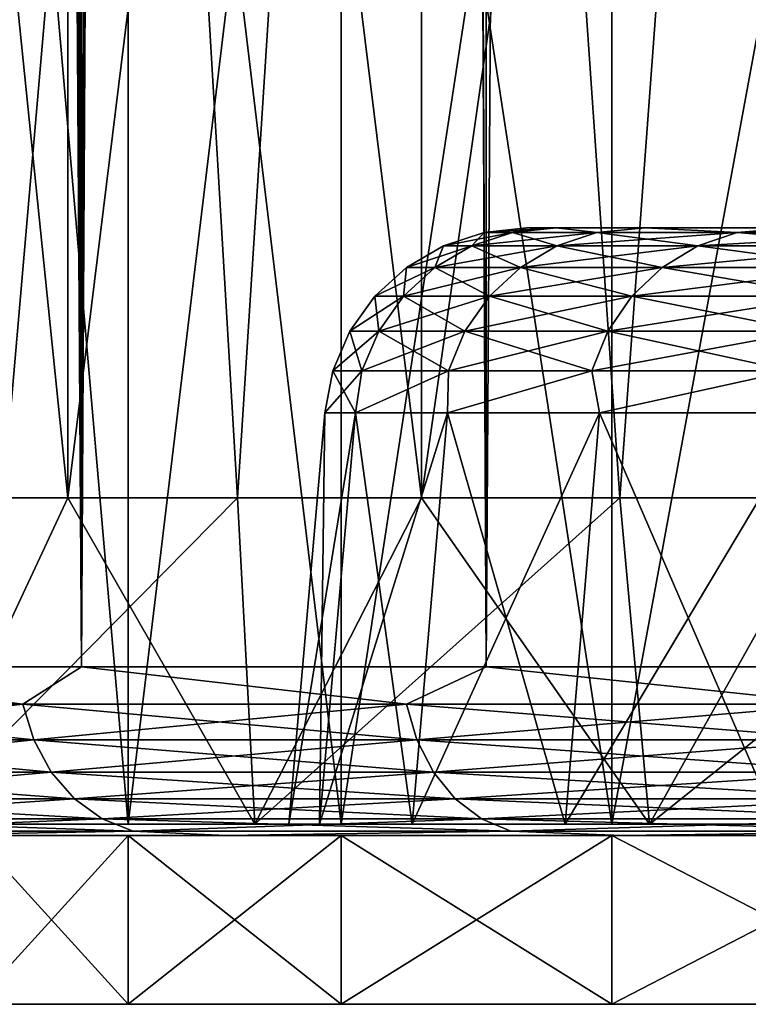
# Model space of a CAD drawing. Header units: metres. Extents: x -24 to 24, y -69 to 184.
# Tile 2 of 256: x -21 to -18.84, y -69.3 to -66.38. Entities that reach past the tile are written whole.
import ezdxf

# ---------------------------------------------------------------- set-up
doc = ezdxf.new("R2010")
doc.units = ezdxf.units.M
for name, color, linetype in [('1', 7, 'CONTINUOUS'), ('3', 7, 'CONTINUOUS'), ('367', 7, 'CONTINUOUS'), ('368', 7, 'CONTINUOUS'), ('369', 7, 'CONTINUOUS'), ('3963', 7, 'CONTINUOUS'), ('3980', 7, 'CONTINUOUS'), ('3983', 7, 'CONTINUOUS'), ('3986', 7, 'CONTINUOUS'), ('3987', 7, 'CONTINUOUS'), ('4', 7, 'CONTINUOUS'), ('4008', 7, 'CONTINUOUS'), ('431', 7, 'CONTINUOUS'), ('432', 7, 'CONTINUOUS'), ('5', 7, 'CONTINUOUS'), ('562', 2, 'CONTINUOUS'), ('570', 2, 'CONTINUOUS'), ('571', 2, 'CONTINUOUS'), ('572', 2, 'CONTINUOUS'), ('72', 7, 'CONTINUOUS'), ('73', 7, 'CONTINUOUS')]:
    doc.layers.add(name, color=color, linetype=linetype)

msp = doc.modelspace()

# ---------------------------------------------------------------- linework, layer by layer
at = {"layer": '1'}
for points in [[(-21.408263, -69.3, 1.983984), (-21.5, -69.3), (21.408263, -69.3, 1.983984)], [(21.5, -69.3), (-21.5, -69.3), (-21.408263, -69.3, -1.983984)], [(21.408263, -69.3, 1.983984), (-21.5, -69.3), (21.5, -69.3)], [(-21.133949, -69.3, -3.950472), (21.408263, -69.3, -1.983984), (-21.408263, -69.3, -1.983984)], [(21.408263, -69.3, -1.983984), (21.5, -69.3), (-21.408263, -69.3, -1.983984)], [(21.133949, -69.3, 3.950472), (-21.408263, -69.3, 1.983984), (21.408263, -69.3, 1.983984)], [(-21.133949, -69.3, 3.950472), (-21.408263, -69.3, 1.983984), (21.133949, -69.3, 3.950472)], [(-20.67924, -69.3, -5.883796), (21.133949, -69.3, -3.950472), (-21.133949, -69.3, -3.950472)], [(21.133949, -69.3, -3.950472), (21.408263, -69.3, -1.983984), (-21.133949, -69.3, -3.950472)], [(20.67924, -69.3, 5.883796), (-21.133949, -69.3, 3.950472), (21.133949, -69.3, 3.950472)], [(-20.67924, -69.3, 5.883796), (-21.133949, -69.3, 3.950472), (20.67924, -69.3, 5.883796)], [(-20.048092, -69.3, -7.766833), (20.67924, -69.3, -5.883796), (-20.67924, -69.3, -5.883796)], [(20.67924, -69.3, -5.883796), (21.133949, -69.3, -3.950472), (-20.67924, -69.3, -5.883796)], [(20.048092, -69.3, 7.766833), (-20.67924, -69.3, 5.883796), (20.67924, -69.3, 5.883796)], [(-20.048092, -69.3, 7.766833), (-20.67924, -69.3, 5.883796), (20.048092, -69.3, 7.766833)], [(-19.24608, -69.3, -9.583232), (20.048092, -69.3, -7.766833), (-20.048092, -69.3, -7.766833)], [(20.048092, -69.3, -7.766833), (20.67924, -69.3, -5.883796), (-20.048092, -69.3, -7.766833)], [(19.24608, -69.3, 9.583232), (-20.048092, -69.3, 7.766833), (20.048092, -69.3, 7.766833)], [(-19.24608, -69.3, 9.583232), (-20.048092, -69.3, 7.766833), (19.24608, -69.3, 9.583232)], [(-18.279627, -69.3, -11.318363), (19.24608, -69.3, -9.583232), (-19.24608, -69.3, -9.583232)], [(19.24608, -69.3, -9.583232), (20.048092, -69.3, -7.766833), (-19.24608, -69.3, -9.583232)], [(18.279627, -69.3, 11.318363), (-19.24608, -69.3, 9.583232), (19.24608, -69.3, 9.583232)], [(-18.279627, -69.3, 11.318363), (-19.24608, -69.3, 9.583232), (18.279627, -69.3, 11.318363)]]:
    msp.add_3dface(points, dxfattribs=at)
at = {"layer": '3'}
for points in [[(-21.133949, -69.3, 3.950472), (-20.67924, -69.3, 5.883796), (-21.133923, -68.8, 3.950605)], [(-21.133923, -68.8, 3.950605), (-20.67924, -69.3, 5.883796), (-20.679252, -68.8, 5.88375)], [(-20.679252, -68.8, 5.88375), (-20.048092, -69.3, 7.766833), (-20.048148, -68.8, 7.766707)], [(-20.67924, -69.3, 5.883796), (-20.048092, -69.3, 7.766833), (-20.679252, -68.8, 5.88375)], [(-20.048148, -68.8, 7.766707), (-19.24608, -69.3, 9.583232), (-19.246014, -68.8, 9.583367)], [(-20.048092, -69.3, 7.766833), (-19.24608, -69.3, 9.583232), (-20.048148, -68.8, 7.766707)], [(-19.24608, -69.3, 9.583232), (-18.279627, -69.3, 11.318363), (-19.246014, -68.8, 9.583367)], [(-19.246014, -68.8, 9.583367), (-18.279627, -69.3, 11.318363), (-18.279672, -68.8, 11.318285)]]:
    msp.add_3dface(points, dxfattribs=at)
at = {"layer": '367'}
for points in [[(-20.817383, 145.2, -12.437807), (-21.848495, -68.3, -10.521681), (-21.848495, 145.2, -10.521681)], [(-20.817383, -68.3, -12.437807), (-21.848495, -68.3, -10.521681), (-20.817383, 145.2, -12.437807)], [(-19.618662, 145.2, -14.253792), (-20.817383, -68.3, -12.437807), (-20.817383, 145.2, -12.437807)], [(-19.618662, -68.3, -14.253792), (-20.817383, -68.3, -12.437807), (-19.618662, 145.2, -14.253792)], [(-18.261983, 145.2, -15.955014), (-19.618662, -68.3, -14.253792), (-19.618662, 145.2, -14.253792)], [(-18.261983, -68.3, -15.955014), (-19.618662, -68.3, -14.253792), (-18.261983, 145.2, -15.955014)]]:
    msp.add_3dface(points, dxfattribs=at)
at = {"layer": '368'}
for points in [[(-22.89521, -68.8, -6.314415), (-20.679252, -68.8, -5.88375), (-23.369131, -68.8, -4.236295)], [(-20.679252, -68.8, -5.88375), (-21.133923, -68.8, -3.950605), (-23.369131, -68.8, -4.236295)], [(-23.36913, -68.8, 4.236297), (-20.679252, -68.8, 5.88375), (-22.89521, -68.8, 6.314417)], [(-21.133923, -68.8, 3.950605), (-20.679252, -68.8, 5.88375), (-23.36913, -68.8, 4.236297)], [(-22.237003, -68.8, -8.341353), (-20.048148, -68.8, -7.766707), (-22.89521, -68.8, -6.314415)], [(-20.048148, -68.8, -7.766707), (-20.679252, -68.8, -5.88375), (-22.89521, -68.8, -6.314415)], [(-22.89521, -68.8, 6.314417), (-20.048148, -68.8, 7.766707), (-22.237002, -68.8, 8.341355)], [(-20.679252, -68.8, 5.88375), (-20.048148, -68.8, 7.766707), (-22.89521, -68.8, 6.314417)], [(-21.399595, -68.8, -10.301448), (-19.246014, -68.8, -9.583367), (-22.237003, -68.8, -8.341353)], [(-19.246014, -68.8, -9.583367), (-20.048148, -68.8, -7.766707), (-22.237003, -68.8, -8.341353)], [(-22.237002, -68.8, 8.341355), (-19.246014, -68.8, 9.583367), (-21.399594, -68.8, 10.30145)], [(-20.048148, -68.8, 7.766707), (-19.246014, -68.8, 9.583367), (-22.237002, -68.8, 8.341355)], [(-20.389889, -68.8, -12.178461), (-18.279672, -68.8, -11.318285), (-21.399595, -68.8, -10.301448)], [(-18.279672, -68.8, -11.318285), (-19.246014, -68.8, -9.583367), (-21.399595, -68.8, -10.301448)], [(-21.399594, -68.8, 10.30145), (-18.279672, -68.8, 11.318285), (-20.389888, -68.8, 12.178463)], [(-19.246014, -68.8, 9.583367), (-18.279672, -68.8, 11.318285), (-21.399594, -68.8, 10.30145)], [(-19.21597, -68.8, -13.957399), (-17.157362, -68.8, -12.956655), (-20.389889, -68.8, -12.178461)], [(-17.157362, -68.8, -12.956655), (-18.279672, -68.8, -11.318285), (-20.389889, -68.8, -12.178461)], [(-20.389888, -68.8, 12.178463), (-17.157362, -68.8, 12.956655), (-19.215968, -68.8, 13.9574)], [(-18.279672, -68.8, 11.318285), (-17.157362, -68.8, 12.956655), (-20.389888, -68.8, 12.178463)], [(-17.887286, -68.8, -15.623941), (-15.888695, -68.8, -14.484451), (-19.21597, -68.8, -13.957399)], [(-15.888695, -68.8, -14.484451), (-17.157362, -68.8, -12.956655), (-19.21597, -68.8, -13.957399)], [(-19.215968, -68.8, 13.9574), (-15.888695, -68.8, 14.484451), (-17.887284, -68.8, 15.623942)], [(-17.157362, -68.8, 12.956655), (-15.888695, -68.8, 14.484451), (-19.215968, -68.8, 13.9574)]]:
    msp.add_3dface(points, dxfattribs=at)
at = {"layer": '369'}
for points in [[(-21.848495, -68.3, 10.521681), (-20.817383, -68.3, 12.437807), (-21.788843, 80.753692, 10.644662)], [(-21.788843, 80.753692, 10.644662), (-20.817383, -68.3, 12.437807), (-21.515496, 79.533352, 11.186865)], [(-21.515496, 79.533352, 11.186865), (-20.817383, -68.3, 12.437807), (-21.363948, 78.937674, 11.473631)], [(-21.363948, 78.937674, 11.473631), (-20.817383, -68.3, 12.437807), (-20.986016, 77.641033, 12.151117)], [(-20.986016, 77.641033, 12.151117), (-20.817383, -68.3, 12.437807), (-20.861252, 77.261043, 12.364088)], [(-20.861252, 77.261043, 12.364088), (-20.817383, -68.3, 12.437807), (-20.361567, 75.919653, 13.170767)], [(-20.817383, -68.3, 12.437807), (-19.618662, -68.3, 14.253792), (-20.361567, 75.919653, 13.170767)], [(-20.361567, 75.919653, 13.170767), (-19.618662, -68.3, 14.253792), (-20.272249, 75.705287, 13.307834)], [(-20.272249, 75.705287, 13.307834), (-19.618662, -68.3, 14.253792), (-19.63657, 74.349015, 14.229111)], [(-19.63657, 74.349015, 14.229111), (-19.618662, -68.3, 14.253792), (-19.589558, 74.258796, 14.293765)], [(-19.618662, -68.3, 14.253792), (-18.261983, -68.3, 15.955014), (-19.589558, 74.258796, 14.293765)], [(-19.589558, 74.258796, 14.293765), (-18.261983, -68.3, 15.955014), (-18.809153, 72.919451, 15.306151)]]:
    msp.add_3dface(points, dxfattribs=at)
at = {"layer": '3963'}
for points in [[(-21.133923, -68.765914, 3.950605), (-23.271475, -68.765914, 4.223138), (-20.679252, -68.765914, 5.88375)], [(-23.271475, -68.765914, 4.223138), (-22.799228, -68.765914, 6.292191), (-20.679252, -68.765914, 5.88375)], [(-20.679252, -68.765914, -5.88375), (-23.271475, -68.765914, -4.223138), (-21.133923, -68.765914, -3.950605)], [(-22.799228, -68.765914, -6.292191), (-23.271475, -68.765914, -4.223138), (-20.679252, -68.765914, -5.88375)], [(-20.679252, -68.765914, 5.88375), (-22.799228, -68.765914, 6.292191), (-20.048148, -68.765914, 7.766707)], [(-22.799228, -68.765914, 6.292191), (-22.143415, -68.765914, 8.310572), (-20.048148, -68.765914, 7.766707)], [(-20.048148, -68.765914, -7.766707), (-22.799228, -68.765914, -6.292191), (-20.679252, -68.765914, -5.88375)], [(-22.143415, -68.765914, -8.310572), (-22.799228, -68.765914, -6.292191), (-20.048148, -68.765914, -7.766707)], [(-20.048148, -68.765914, 7.766707), (-22.143415, -68.765914, 8.310572), (-19.246014, -68.765914, 9.583367)], [(-22.143415, -68.765914, 8.310572), (-21.309328, -68.765914, 10.262017), (-19.246014, -68.765914, 9.583367)], [(-19.246014, -68.765914, -9.583367), (-22.143415, -68.765914, -8.310572), (-20.048148, -68.765914, -7.766707)], [(-21.309328, -68.765914, -10.262017), (-22.143415, -68.765914, -8.310572), (-19.246014, -68.765914, -9.583367)], [(-19.246014, -68.765914, 9.583367), (-21.309328, -68.765914, 10.262017), (-18.279672, -68.765914, 11.318285)], [(-21.309328, -68.765914, 10.262017), (-20.303653, -68.765914, 12.130876), (-18.279672, -68.765914, 11.318285)], [(-18.279672, -68.765914, -11.318285), (-21.309328, -68.765914, -10.262017), (-19.246014, -68.765914, -9.583367)], [(-20.303653, -68.765914, -12.130876), (-21.309328, -68.765914, -10.262017), (-18.279672, -68.765914, -11.318285)], [(-18.279672, -68.765914, 11.318285), (-20.303653, -68.765914, 12.130876), (-17.157362, -68.765914, 12.956655)], [(-20.303653, -68.765914, 12.130876), (-19.134512, -68.765914, 13.902046), (-17.157362, -68.765914, 12.956655)], [(-17.157362, -68.765914, -12.956655), (-20.303653, -68.765914, -12.130876), (-18.279672, -68.765914, -11.318285)], [(-19.134512, -68.765914, -13.902046), (-20.303653, -68.765914, -12.130876), (-17.157362, -68.765914, -12.956655)], [(-17.157362, -68.765914, 12.956655), (-19.134512, -68.765914, 13.902046), (-15.888695, -68.765914, 14.484451)], [(-19.134512, -68.765914, 13.902046), (-17.811327, -68.765914, 15.561269), (-15.888695, -68.765914, 14.484451)], [(-15.888695, -68.765914, -14.484451), (-19.134512, -68.765914, -13.902046), (-17.157362, -68.765914, -12.956655)], [(-17.811327, -68.765914, -15.561269), (-19.134512, -68.765914, -13.902046), (-15.888695, -68.765914, -14.484451)]]:
    msp.add_3dface(points, dxfattribs=at)
at = {"layer": '3980'}
for points in [[(-21.133926, -63.517461, 3.950593), (-21.133923, -68.765914, 3.950605), (-20.679252, -68.765914, 5.88375)], [(-20.679255, -63.517461, 5.88374), (-21.133926, -63.517461, 3.950593), (-20.679252, -68.765914, 5.88375)], [(-20.679255, -63.517461, 5.88374), (-20.679252, -68.765914, 5.88375), (-20.048148, -68.765914, 7.766707)], [(-20.048152, -63.517461, 7.766697), (-20.679255, -63.517461, 5.88374), (-20.048148, -68.765914, 7.766707)], [(-20.048152, -63.517461, 7.766697), (-20.048148, -68.765914, 7.766707), (-19.246014, -68.765914, 9.583367)], [(-19.246009, -63.517461, 9.583378), (-20.048152, -63.517461, 7.766697), (-19.246014, -68.765914, 9.583367)], [(-19.246009, -63.517461, 9.583378), (-19.246014, -68.765914, 9.583367), (-18.279672, -68.765914, 11.318285)], [(-18.279667, -63.517461, 11.318294), (-19.246009, -63.517461, 9.583378), (-18.279672, -68.765914, 11.318285)]]:
    msp.add_3dface(points, dxfattribs=at)
at = {"layer": '3983'}
for points in [[(-21.133926, -63.517461, -3.95059), (-20.679255, -63.517461, -5.883741), (-21.133923, -68.765914, -3.950605)], [(-20.679255, -63.517461, -5.883741), (-20.679252, -68.765914, -5.88375), (-21.133923, -68.765914, -3.950605)], [(-20.679255, -63.517461, -5.883741), (-20.048141, -63.517461, -7.766726), (-20.679252, -68.765914, -5.88375)], [(-20.048141, -63.517461, -7.766726), (-20.048148, -68.765914, -7.766707), (-20.679252, -68.765914, -5.88375)], [(-19.245989, -63.517461, -9.583418), (-19.246014, -68.765914, -9.583367), (-20.048148, -68.765914, -7.766707)], [(-20.048141, -63.517461, -7.766726), (-19.245989, -63.517461, -9.583418), (-20.048148, -68.765914, -7.766707)], [(-18.27965, -63.517461, -11.318321), (-18.279672, -68.765914, -11.318285), (-19.246014, -68.765914, -9.583367)], [(-19.245989, -63.517461, -9.583418), (-18.27965, -63.517461, -11.318321), (-19.246014, -68.765914, -9.583367)]]:
    msp.add_3dface(points, dxfattribs=at)
at = {"layer": '3986'}
for points in [[(-20.203274, -68.765914), (-20.005696, -67.547707, 1.910301), (-20.11179, -68.765914, 1.920456)], [(-20.096694, -67.547707), (-20.005696, -67.547707, 1.910301), (-20.203274, -68.765914)], [(-20.11179, -68.765914, 1.920456), (-19.733524, -67.547707, 3.803306), (-19.838174, -68.765914, 3.823491)], [(-20.005696, -67.547707, 1.910301), (-19.733524, -67.547707, 3.803306), (-20.11179, -68.765914, 1.920456)], [(-19.838174, -68.765914, 3.823491), (-19.282644, -67.547707, 5.661868), (-19.384903, -68.765914, 5.691907)], [(-19.733524, -67.547707, 3.803306), (-19.282644, -67.547707, 5.661868), (-19.838174, -68.765914, 3.823491)], [(-19.384903, -68.765914, 5.691907), (-18.657136, -67.547707, 7.469164), (-18.756068, -68.765914, 7.508807)], [(-19.282644, -67.547707, 5.661868), (-18.657136, -67.547707, 7.469164), (-19.384903, -68.765914, 5.691907)]]:
    msp.add_3dface(points, dxfattribs=at)
at = {"layer": '3987'}
for points in [[(-20.096694, -67.547707), (-20.203274, -68.765914), (-20.11179, -68.765914, -1.920456)], [(-19.838174, -68.765914, -3.823491), (-20.005696, -67.547707, -1.9103), (-20.11179, -68.765914, -1.920456)], [(-20.005696, -67.547707, -1.9103), (-20.096694, -67.547707), (-20.11179, -68.765914, -1.920456)], [(-19.733524, -67.547707, -3.803306), (-20.005696, -67.547707, -1.9103), (-19.838174, -68.765914, -3.823491)], [(-19.384903, -68.765914, -5.691907), (-19.733524, -67.547707, -3.803306), (-19.838174, -68.765914, -3.823491)], [(-19.282644, -67.547707, -5.661868), (-19.733524, -67.547707, -3.803306), (-19.384903, -68.765914, -5.691907)], [(-18.756068, -68.765914, -7.508807), (-19.282644, -67.547707, -5.661868), (-19.384903, -68.765914, -5.691907)], [(-18.657136, -67.547707, -7.469164), (-19.282644, -67.547707, -5.661868), (-18.756068, -68.765914, -7.508807)]]:
    msp.add_3dface(points, dxfattribs=at)
at = {"layer": '4'}
for points in [[(-20.679252, -68.8, -5.88375), (-21.133949, -69.3, -3.950472), (-21.133923, -68.8, -3.950605)], [(-20.67924, -69.3, -5.883796), (-21.133949, -69.3, -3.950472), (-20.679252, -68.8, -5.88375)], [(-20.048148, -68.8, -7.766707), (-20.67924, -69.3, -5.883796), (-20.679252, -68.8, -5.88375)], [(-20.048092, -69.3, -7.766833), (-20.67924, -69.3, -5.883796), (-20.048148, -68.8, -7.766707)], [(-19.246014, -68.8, -9.583367), (-20.048092, -69.3, -7.766833), (-20.048148, -68.8, -7.766707)], [(-19.24608, -69.3, -9.583232), (-20.048092, -69.3, -7.766833), (-19.246014, -68.8, -9.583367)], [(-18.279672, -68.8, -11.318285), (-19.24608, -69.3, -9.583232), (-19.246014, -68.8, -9.583367)], [(-18.279627, -69.3, -11.318363), (-19.24608, -69.3, -9.583232), (-18.279672, -68.8, -11.318285)]]:
    msp.add_3dface(points, dxfattribs=at)
at = {"layer": '4008'}
for points in [[(-20.203274, -68.765914), (-20.11179, -68.765914, 1.920456), (20.203274, -68.765914)], [(-20.203274, -68.765914), (20.203274, -68.765914), (20.11179, -68.765914, -1.920456)], [(-20.203274, -68.765914), (20.11179, -68.765914, -1.920456), (-20.11179, -68.765914, -1.920456)], [(-20.11179, -68.765914, 1.920456), (-19.838174, -68.765914, 3.823491), (20.11179, -68.765914, 1.920456)], [(-20.11179, -68.765914, 1.920456), (20.11179, -68.765914, 1.920456), (20.203274, -68.765914)], [(20.11179, -68.765914, -1.920456), (19.838174, -68.765914, -3.823491), (-20.11179, -68.765914, -1.920456)], [(19.838174, -68.765914, -3.823491), (-19.838174, -68.765914, -3.823491), (-20.11179, -68.765914, -1.920456)], [(19.384903, -68.765914, -5.691907), (-19.384903, -68.765914, -5.691907), (-19.838174, -68.765914, -3.823491)], [(-19.838174, -68.765914, 3.823491), (-19.384903, -68.765914, 5.691907), (19.838174, -68.765914, 3.823491)], [(-19.838174, -68.765914, 3.823491), (19.838174, -68.765914, 3.823491), (20.11179, -68.765914, 1.920456)], [(19.838174, -68.765914, -3.823491), (19.384903, -68.765914, -5.691907), (-19.838174, -68.765914, -3.823491)], [(18.756068, -68.765914, -7.508807), (-18.756068, -68.765914, -7.508807), (-19.384903, -68.765914, -5.691907)], [(-19.384903, -68.765914, 5.691907), (-18.756068, -68.765914, 7.508807), (19.384903, -68.765914, 5.691907)], [(-19.384903, -68.765914, 5.691907), (19.384903, -68.765914, 5.691907), (19.838174, -68.765914, 3.823491)], [(19.384903, -68.765914, -5.691907), (18.756068, -68.765914, -7.508807), (-19.384903, -68.765914, -5.691907)]]:
    msp.add_3dface(points, dxfattribs=at)
at = {"layer": '431'}
for points in [[(-21.848495, -68.3, 10.521681), (-21.966602, -68.41126, 10.243195), (-20.99026, -68.41126, 12.118732)], [(-20.817383, -68.3, 12.437807), (-21.848495, -68.3, 10.521681), (-20.99026, -68.41126, 12.118732)], [(-20.817383, -68.3, 12.437807), (-20.99026, -68.41126, 12.118732), (-19.854168, -68.41126, 13.902038)], [(-19.618662, -68.3, 14.253792), (-20.817383, -68.3, 12.437807), (-19.854168, -68.41126, 13.902038)], [(-19.618662, -68.3, 14.253792), (-19.854168, -68.41126, 13.902038), (-18.566975, -68.41126, 15.579542)], [(-18.261983, -68.3, 15.955014), (-19.618662, -68.3, 14.253792), (-18.566975, -68.41126, 15.579542)], [(-21.966602, -68.41126, 10.243195), (-20.958192, -68.517043, 12.100218), (-20.99026, -68.41126, 12.118732)], [(-21.933043, -68.517043, 10.227546), (-20.958192, -68.517043, 12.100218), (-21.966602, -68.41126, 10.243195)], [(-20.99026, -68.41126, 12.118732), (-19.823836, -68.517043, 13.8808), (-19.854168, -68.41126, 13.902038)], [(-20.958192, -68.517043, 12.100218), (-19.823836, -68.517043, 13.8808), (-20.99026, -68.41126, 12.118732)], [(-19.854168, -68.41126, 13.902038), (-18.538609, -68.517043, 15.55574), (-18.566975, -68.41126, 15.579542)], [(-19.823836, -68.517043, 13.8808), (-18.538609, -68.517043, 15.55574), (-19.854168, -68.41126, 13.902038)], [(-21.933043, -68.517043, 10.227546), (-20.906525, -68.61192, 12.070388), (-20.958192, -68.517043, 12.100218)], [(-21.878973, -68.61192, 10.202333), (-20.906525, -68.61192, 12.070388), (-21.933043, -68.517043, 10.227546)], [(-20.958192, -68.517043, 12.100218), (-19.774966, -68.61192, 13.84658), (-19.823836, -68.517043, 13.8808)], [(-20.906525, -68.61192, 12.070388), (-19.774966, -68.61192, 13.84658), (-20.958192, -68.517043, 12.100218)], [(-19.823836, -68.517043, 13.8808), (-18.492907, -68.61192, 15.517392), (-18.538609, -68.517043, 15.55574)], [(-19.774966, -68.61192, 13.84658), (-18.492907, -68.61192, 15.517392), (-19.823836, -68.517043, 13.8808)], [(-21.878973, -68.61192, 10.202333), (-20.837854, -68.691126, 12.030741), (-20.906525, -68.61192, 12.070388)], [(-21.807108, -68.691126, 10.168822), (-20.837854, -68.691126, 12.030741), (-21.878973, -68.61192, 10.202333)], [(-20.906525, -68.61192, 12.070388), (-19.710012, -68.691126, 13.801099), (-19.774966, -68.61192, 13.84658)], [(-20.837854, -68.691126, 12.030741), (-19.710012, -68.691126, 13.801099), (-20.906525, -68.61192, 12.070388)], [(-19.774966, -68.61192, 13.84658), (-18.432164, -68.691126, 15.466422), (-18.492907, -68.61192, 15.517392)], [(-19.710012, -68.691126, 13.801099), (-18.432164, -68.691126, 15.466422), (-19.774966, -68.61192, 13.84658)], [(-21.807108, -68.691126, 10.168822), (-20.75563, -68.750679, 11.983269), (-20.837854, -68.691126, 12.030741)], [(-21.72106, -68.750679, 10.128696), (-20.75563, -68.750679, 11.983269), (-21.807108, -68.691126, 10.168822)], [(-20.837854, -68.691126, 12.030741), (-19.632238, -68.750679, 13.746641), (-19.710012, -68.691126, 13.801099)], [(-20.75563, -68.750679, 11.983269), (-19.632238, -68.750679, 13.746641), (-20.837854, -68.691126, 12.030741)], [(-19.710012, -68.691126, 13.801099), (-18.359433, -68.750679, 15.405393), (-18.432164, -68.691126, 15.466422)], [(-19.632238, -68.750679, 13.746641), (-18.359433, -68.750679, 15.405393), (-19.710012, -68.691126, 13.801099)], [(-21.72106, -68.750679, 10.128696), (-20.663984, -68.787588, 11.930357), (-20.75563, -68.750679, 11.983269)], [(-21.62515, -68.787588, 10.083973), (-20.663984, -68.787588, 11.930357), (-21.72106, -68.750679, 10.128696)], [(-20.75563, -68.750679, 11.983269), (-19.545552, -68.787588, 13.685943), (-19.632238, -68.750679, 13.746641)], [(-20.663984, -68.787588, 11.930357), (-19.545552, -68.787588, 13.685943), (-20.75563, -68.750679, 11.983269)], [(-19.632238, -68.750679, 13.746641), (-18.278367, -68.787588, 15.337371), (-18.359433, -68.750679, 15.405393)], [(-19.545552, -68.787588, 13.685943), (-18.278367, -68.787588, 15.337371), (-19.632238, -68.750679, 13.746641)], [(-21.62515, -68.787588, 10.083973), (-21.399594, -68.8, 10.30145), (-20.663984, -68.787588, 11.930357)], [(-21.399594, -68.8, 10.30145), (-20.389888, -68.8, 12.178463), (-20.663984, -68.787588, 11.930357)], [(-20.663984, -68.787588, 11.930357), (-20.389888, -68.8, 12.178463), (-19.545552, -68.787588, 13.685943)], [(-20.389888, -68.8, 12.178463), (-19.215968, -68.8, 13.9574), (-19.545552, -68.787588, 13.685943)], [(-19.545552, -68.787588, 13.685943), (-19.215968, -68.8, 13.9574), (-18.278367, -68.787588, 15.337371)], [(-19.215968, -68.8, 13.9574), (-17.887284, -68.8, 15.623942), (-18.278367, -68.787588, 15.337371)]]:
    msp.add_3dface(points, dxfattribs=at)
at = {"layer": '432'}
for points in [[(-21.848495, -68.3, -10.521681), (-20.99026, -68.41126, -12.118732), (-21.966602, -68.41126, -10.243195)], [(-21.848495, -68.3, -10.521681), (-20.817383, -68.3, -12.437807), (-20.99026, -68.41126, -12.118732)], [(-20.817383, -68.3, -12.437807), (-19.854168, -68.41126, -13.902038), (-20.99026, -68.41126, -12.118732)], [(-20.817383, -68.3, -12.437807), (-19.618662, -68.3, -14.253792), (-19.854168, -68.41126, -13.902038)], [(-19.618662, -68.3, -14.253792), (-18.566975, -68.41126, -15.579542), (-19.854168, -68.41126, -13.902038)], [(-19.618662, -68.3, -14.253792), (-18.261983, -68.3, -15.955014), (-18.566975, -68.41126, -15.579542)], [(-20.99026, -68.41126, -12.118732), (-21.933043, -68.517043, -10.227546), (-21.966602, -68.41126, -10.243195)], [(-20.958192, -68.517043, -12.100218), (-21.933043, -68.517043, -10.227546), (-20.99026, -68.41126, -12.118732)], [(-19.854168, -68.41126, -13.902038), (-20.958192, -68.517043, -12.100218), (-20.99026, -68.41126, -12.118732)], [(-19.823836, -68.517043, -13.8808), (-20.958192, -68.517043, -12.100218), (-19.854168, -68.41126, -13.902038)], [(-18.566975, -68.41126, -15.579542), (-19.823836, -68.517043, -13.8808), (-19.854168, -68.41126, -13.902038)], [(-18.538609, -68.517043, -15.55574), (-19.823836, -68.517043, -13.8808), (-18.566975, -68.41126, -15.579542)], [(-20.958192, -68.517043, -12.100218), (-21.878973, -68.61192, -10.202333), (-21.933043, -68.517043, -10.227546)], [(-20.906525, -68.61192, -12.070388), (-21.878973, -68.61192, -10.202333), (-20.958192, -68.517043, -12.100218)], [(-19.823836, -68.517043, -13.8808), (-20.906525, -68.61192, -12.070388), (-20.958192, -68.517043, -12.100218)], [(-19.774966, -68.61192, -13.84658), (-20.906525, -68.61192, -12.070388), (-19.823836, -68.517043, -13.8808)], [(-18.538609, -68.517043, -15.55574), (-19.774966, -68.61192, -13.84658), (-19.823836, -68.517043, -13.8808)], [(-18.492907, -68.61192, -15.517392), (-19.774966, -68.61192, -13.84658), (-18.538609, -68.517043, -15.55574)], [(-20.906525, -68.61192, -12.070388), (-21.807108, -68.691126, -10.168822), (-21.878973, -68.61192, -10.202333)], [(-20.837854, -68.691126, -12.030741), (-21.807108, -68.691126, -10.168822), (-20.906525, -68.61192, -12.070388)], [(-19.774966, -68.61192, -13.84658), (-20.837854, -68.691126, -12.030741), (-20.906525, -68.61192, -12.070388)], [(-19.710012, -68.691126, -13.801099), (-20.837854, -68.691126, -12.030741), (-19.774966, -68.61192, -13.84658)], [(-18.492907, -68.61192, -15.517392), (-19.710012, -68.691126, -13.801099), (-19.774966, -68.61192, -13.84658)], [(-18.432164, -68.691126, -15.466422), (-19.710012, -68.691126, -13.801099), (-18.492907, -68.61192, -15.517392)], [(-20.837854, -68.691126, -12.030741), (-21.72106, -68.750679, -10.128696), (-21.807108, -68.691126, -10.168822)], [(-20.75563, -68.750679, -11.983269), (-21.72106, -68.750679, -10.128696), (-20.837854, -68.691126, -12.030741)], [(-19.710012, -68.691126, -13.801099), (-20.75563, -68.750679, -11.983269), (-20.837854, -68.691126, -12.030741)], [(-19.632238, -68.750679, -13.746641), (-20.75563, -68.750679, -11.983269), (-19.710012, -68.691126, -13.801099)], [(-18.432164, -68.691126, -15.466422), (-19.632238, -68.750679, -13.746641), (-19.710012, -68.691126, -13.801099)], [(-18.359433, -68.750679, -15.405393), (-19.632238, -68.750679, -13.746641), (-18.432164, -68.691126, -15.466422)], [(-20.75563, -68.750679, -11.983269), (-21.62515, -68.787588, -10.083973), (-21.72106, -68.750679, -10.128696)], [(-20.663984, -68.787588, -11.930357), (-21.62515, -68.787588, -10.083973), (-20.75563, -68.750679, -11.983269)], [(-19.632238, -68.750679, -13.746641), (-20.663984, -68.787588, -11.930357), (-20.75563, -68.750679, -11.983269)], [(-19.545552, -68.787588, -13.685943), (-20.663984, -68.787588, -11.930357), (-19.632238, -68.750679, -13.746641)], [(-18.359433, -68.750679, -15.405393), (-19.545552, -68.787588, -13.685943), (-19.632238, -68.750679, -13.746641)], [(-18.278367, -68.787588, -15.337371), (-19.545552, -68.787588, -13.685943), (-18.359433, -68.750679, -15.405393)], [(-20.663984, -68.787588, -11.930357), (-21.399595, -68.8, -10.301448), (-21.62515, -68.787588, -10.083973)], [(-20.389889, -68.8, -12.178461), (-21.399595, -68.8, -10.301448), (-20.663984, -68.787588, -11.930357)], [(-19.545552, -68.787588, -13.685943), (-20.389889, -68.8, -12.178461), (-20.663984, -68.787588, -11.930357)], [(-19.21597, -68.8, -13.957399), (-20.389889, -68.8, -12.178461), (-19.545552, -68.787588, -13.685943)], [(-18.278367, -68.787588, -15.337371), (-19.21597, -68.8, -13.957399), (-19.545552, -68.787588, -13.685943)], [(-17.887286, -68.8, -15.623941), (-19.21597, -68.8, -13.957399), (-18.278367, -68.787588, -15.337371)]]:
    msp.add_3dface(points, dxfattribs=at)
at = {"layer": '5'}
for points in [[(-19.411071, -67, 1.849452), (-19.498977, -67), (-16.531433, -67, 1.507265)], [(-16.585925, -67, 0.683762), (-19.498977, -67), (-16.599401, -67, -0.141317)], [(-16.531433, -67, 1.507265), (-19.498977, -67), (-16.585925, -67, 0.683762)], [(-19.498977, -67), (-19.411069, -67, -1.849477), (-16.599401, -67, -0.141317)], [(-16.436019, -67, 2.327518), (-19.411071, -67, 1.849452), (-16.531433, -67, 1.507265)], [(-19.147322, -67, 3.686477), (-19.411071, -67, 1.849452), (-16.436019, -67, 2.327518)], [(-16.571836, -67, -0.966652), (-19.411069, -67, -1.849477), (-16.394006, -67, -2.607048)], [(-16.599401, -67, -0.141317), (-19.411069, -67, -1.849477), (-16.571836, -67, -0.966652)], [(-19.411069, -67, -1.849477), (-19.147314, -67, -3.68652), (-16.394006, -67, -2.607048)], [(-16.123761, -67, 3.947719), (-19.147322, -67, 3.686477), (-16.436019, -67, 2.327518)], [(-15.907501, -67, 4.744625), (-19.147322, -67, 3.686477), (-16.123761, -67, 3.947719)], [(-18.710162, -67, 5.489986), (-19.147322, -67, 3.686477), (-15.907501, -67, 4.744625)], [(-16.244077, -67, -3.419088), (-19.147314, -67, -3.68652), (-16.053996, -67, -4.222513)], [(-16.394006, -67, -2.607048), (-19.147314, -67, -3.68652), (-16.244077, -67, -3.419088)], [(-19.147314, -67, -3.68652), (-18.710148, -67, -5.490033), (-16.053996, -67, -4.222513)]]:
    msp.add_3dface(points, dxfattribs=at)
at = {"layer": '562'}
for points in [[(-20.85733, -67.8, -10.385653), (-21.726633, -59.3, -8.416853), (-21.314651, -67.8, -9.411463)], [(-20.857334, -59.3, -10.385645), (-21.726633, -59.3, -8.416853), (-20.85733, -67.8, -10.385653)], [(-20.355388, -67.8, -11.337908), (-20.857334, -59.3, -10.385645), (-20.85733, -67.8, -10.385653)], [(-19.81002, -67.8, -12.265933), (-20.857334, -59.3, -10.385645), (-20.355388, -67.8, -11.337908)], [(-19.810024, -59.3, -12.265927), (-20.857334, -59.3, -10.385645), (-19.81002, -67.8, -12.265933)], [(-19.222493, -67.8, -13.167602), (-19.810024, -59.3, -12.265927), (-19.81002, -67.8, -12.265933)], [(-18.593727, -67.8, -14.041486), (-19.810024, -59.3, -12.265927), (-19.222493, -67.8, -13.167602)], [(-18.593717, -59.3, -14.041497), (-19.810024, -59.3, -12.265927), (-18.593727, -67.8, -14.041486)]]:
    msp.add_3dface(points, dxfattribs=at)
at = {"layer": '570'}
for points in [[(-21.726638, -67.8, 8.41684), (-20.857334, -59.3, 10.385645), (-21.314651, -67.8, 9.411463)], [(-21.726633, -59.3, 8.416853), (-20.857334, -59.3, 10.385645), (-21.726638, -67.8, 8.41684)], [(-21.314651, -67.8, 9.411463), (-20.857334, -59.3, 10.385645), (-20.85733, -67.8, 10.385653)], [(-20.857334, -59.3, 10.385645), (-19.810024, -59.3, 12.265927), (-20.85733, -67.8, 10.385653)], [(-20.85733, -67.8, 10.385653), (-19.810024, -59.3, 12.265927), (-20.355388, -67.8, 11.337908)], [(-20.355388, -67.8, 11.337908), (-19.810024, -59.3, 12.265927), (-19.81002, -67.8, 12.265933)], [(-19.810024, -59.3, 12.265927), (-18.593717, -59.3, 14.041497), (-19.81002, -67.8, 12.265933)], [(-19.81002, -67.8, 12.265933), (-18.593717, -59.3, 14.041497), (-19.222493, -67.8, 13.167602)], [(-19.222493, -67.8, 13.167602), (-18.593717, -59.3, 14.041497), (-18.593727, -67.8, 14.041486)]]:
    msp.add_3dface(points, dxfattribs=at)
at = {"layer": '571'}
for points in [[(-20.85733, -67.8, -10.385653), (-21.314651, -67.8, -9.411463), (-21.309328, -68.765914, -10.262017)], [(-20.303653, -68.765914, -12.130876), (-20.85733, -67.8, -10.385653), (-21.309328, -68.765914, -10.262017)], [(-20.355388, -67.8, -11.337908), (-20.85733, -67.8, -10.385653), (-20.303653, -68.765914, -12.130876)], [(-19.81002, -67.8, -12.265933), (-20.355388, -67.8, -11.337908), (-20.303653, -68.765914, -12.130876)], [(-19.134512, -68.765914, -13.902046), (-19.81002, -67.8, -12.265933), (-20.303653, -68.765914, -12.130876)], [(-19.222493, -67.8, -13.167602), (-19.81002, -67.8, -12.265933), (-19.134512, -68.765914, -13.902046)], [(-18.593727, -67.8, -14.041486), (-19.222493, -67.8, -13.167602), (-19.134512, -68.765914, -13.902046)], [(-17.811327, -68.765914, -15.561269), (-18.593727, -67.8, -14.041486), (-19.134512, -68.765914, -13.902046)]]:
    msp.add_3dface(points, dxfattribs=at)
at = {"layer": '572'}
for points in [[(-21.314651, -67.8, 9.411463), (-20.85733, -67.8, 10.385653), (-21.309328, -68.765914, 10.262017)], [(-21.309328, -68.765914, 10.262017), (-20.355388, -67.8, 11.337908), (-20.303653, -68.765914, 12.130876)], [(-20.85733, -67.8, 10.385653), (-20.355388, -67.8, 11.337908), (-21.309328, -68.765914, 10.262017)], [(-20.355388, -67.8, 11.337908), (-19.81002, -67.8, 12.265933), (-20.303653, -68.765914, 12.130876)], [(-20.303653, -68.765914, 12.130876), (-19.222493, -67.8, 13.167602), (-19.134512, -68.765914, 13.902046)], [(-19.81002, -67.8, 12.265933), (-19.222493, -67.8, 13.167602), (-20.303653, -68.765914, 12.130876)], [(-19.222493, -67.8, 13.167602), (-18.593727, -67.8, 14.041486), (-19.134512, -68.765914, 13.902046)], [(-19.134512, -68.765914, 13.902046), (-17.925563, -67.8, 14.885033), (-17.811327, -68.765914, 15.561269)], [(-18.593727, -67.8, 14.041486), (-17.925563, -67.8, 14.885033), (-19.134512, -68.765914, 13.902046)]]:
    msp.add_3dface(points, dxfattribs=at)
at = {"layer": '72'}
for points in [[(-19.661056, -67.052887, -1.821865), (-19.624566, -67.013291), (-19.745286, -67.052887)], [(-19.409085, -67.052887, -3.628187), (-19.540851, -67.013291, -1.810726), (-19.661056, -67.052887, -1.821865)], [(-19.540851, -67.013291, -1.810726), (-19.624566, -67.013291), (-19.661056, -67.052887, -1.821865)], [(-19.540851, -67.013291, -1.810726), (-19.498977, -67), (-19.624566, -67.013291)], [(-19.411069, -67, -1.849477), (-19.498977, -67), (-19.540851, -67.013291, -1.810726)], [(-19.29042, -67.013291, -3.606004), (-19.411069, -67, -1.849477), (-19.540851, -67.013291, -1.810726)], [(-19.29042, -67.013291, -3.606004), (-19.540851, -67.013291, -1.810726), (-19.409085, -67.052887, -3.628187)], [(-19.147314, -67, -3.68652), (-19.411069, -67, -1.849477), (-19.29042, -67.013291, -3.606004)], [(-18.991522, -67.052887, -5.403554), (-19.29042, -67.013291, -3.606004), (-19.409085, -67.052887, -3.628187)], [(-18.87541, -67.013291, -5.370517), (-19.147314, -67, -3.68652), (-19.29042, -67.013291, -3.606004)], [(-18.87541, -67.013291, -5.370517), (-19.29042, -67.013291, -3.606004), (-18.991522, -67.052887, -5.403554)], [(-18.710148, -67, -5.490033), (-19.147314, -67, -3.68652), (-18.87541, -67.013291, -5.370517)], [(-18.411931, -67.052887, -7.13282), (-18.87541, -67.013291, -5.370517), (-18.991522, -67.052887, -5.403554)], [(-18.299362, -67.013291, -7.089211), (-18.710148, -67, -5.490033), (-18.87541, -67.013291, -5.370517)], [(-18.299362, -67.013291, -7.089211), (-18.87541, -67.013291, -5.370517), (-18.411931, -67.052887, -7.13282)], [(-19.770265, -67.117015, -1.831985), (-19.745286, -67.052887), (-19.854962, -67.117015)], [(-19.516894, -67.117015, -3.64834), (-19.661056, -67.052887, -1.821865), (-19.770265, -67.117015, -1.831985)], [(-19.661056, -67.052887, -1.821865), (-19.745286, -67.052887), (-19.770265, -67.117015, -1.831985)], [(-19.409085, -67.052887, -3.628187), (-19.661056, -67.052887, -1.821865), (-19.516894, -67.117015, -3.64834)], [(-19.097012, -67.117015, -5.433568), (-19.409085, -67.052887, -3.628187), (-19.516894, -67.117015, -3.64834)], [(-18.991522, -67.052887, -5.403554), (-19.409085, -67.052887, -3.628187), (-19.097012, -67.117015, -5.433568)], [(-18.514201, -67.117015, -7.17244), (-18.991522, -67.052887, -5.403554), (-19.097012, -67.117015, -5.433568)], [(-18.411931, -67.052887, -7.13282), (-18.991522, -67.052887, -5.403554), (-18.514201, -67.117015, -7.17244)], [(-19.86358, -67.202798, -1.840632), (-19.854962, -67.117015), (-19.948678, -67.202798)], [(-19.609014, -67.202798, -3.66556), (-19.770265, -67.117015, -1.831985), (-19.86358, -67.202798, -1.840632)], [(-19.770265, -67.117015, -1.831985), (-19.854962, -67.117015), (-19.86358, -67.202798, -1.840632)], [(-19.516894, -67.117015, -3.64834), (-19.770265, -67.117015, -1.831985), (-19.609014, -67.202798, -3.66556)], [(-19.18715, -67.202798, -5.459215), (-19.516894, -67.117015, -3.64834), (-19.609014, -67.202798, -3.66556)], [(-19.097012, -67.117015, -5.433568), (-19.516894, -67.117015, -3.64834), (-19.18715, -67.202798, -5.459215)], [(-18.601588, -67.202798, -7.206294), (-19.097012, -67.117015, -5.433568), (-19.18715, -67.202798, -5.459215)], [(-18.514201, -67.117015, -7.17244), (-19.097012, -67.117015, -5.433568), (-18.601588, -67.202798, -7.206294)], [(-19.936819, -67.30639, -1.847418), (-19.948678, -67.202798), (-20.02223, -67.30639)], [(-19.86358, -67.202798, -1.840632), (-19.948678, -67.202798), (-19.936819, -67.30639, -1.847418)], [(-19.681313, -67.30639, -3.679075), (-19.86358, -67.202798, -1.840632), (-19.936819, -67.30639, -1.847418)], [(-19.609014, -67.202798, -3.66556), (-19.86358, -67.202798, -1.840632), (-19.681313, -67.30639, -3.679075)], [(-19.257894, -67.30639, -5.479343), (-19.609014, -67.202798, -3.66556), (-19.681313, -67.30639, -3.679075)], [(-19.18715, -67.202798, -5.459215), (-19.609014, -67.202798, -3.66556), (-19.257894, -67.30639, -5.479343)], [(-18.670173, -67.30639, -7.232864), (-19.18715, -67.202798, -5.459215), (-19.257894, -67.30639, -5.479343)], [(-18.601588, -67.202798, -7.206294), (-19.18715, -67.202798, -5.459215), (-18.670173, -67.30639, -7.232864)], [(-19.986696, -67.423147, -1.85204), (-20.02223, -67.30639), (-20.072321, -67.423147)], [(-19.936819, -67.30639, -1.847418), (-20.02223, -67.30639), (-19.986696, -67.423147, -1.85204)], [(-19.730552, -67.423147, -3.688279), (-19.936819, -67.30639, -1.847418), (-19.986696, -67.423147, -1.85204)], [(-19.681313, -67.30639, -3.679075), (-19.936819, -67.30639, -1.847418), (-19.730552, -67.423147, -3.688279)], [(-19.306073, -67.423147, -5.493051), (-19.681313, -67.30639, -3.679075), (-19.730552, -67.423147, -3.688279)], [(-19.257894, -67.30639, -5.479343), (-19.681313, -67.30639, -3.679075), (-19.306073, -67.423147, -5.493051)], [(-18.716882, -67.423147, -7.250959), (-19.257894, -67.30639, -5.479343), (-19.306073, -67.423147, -5.493051)], [(-18.670173, -67.30639, -7.232864), (-19.257894, -67.30639, -5.479343), (-18.716882, -67.423147, -7.250959)], [(-20.005696, -67.547707, -1.9103), (-20.072321, -67.423147), (-20.096694, -67.547707)], [(-19.986696, -67.423147, -1.85204), (-20.072321, -67.423147), (-20.005696, -67.547707, -1.9103)], [(-19.733524, -67.547707, -3.803306), (-19.730552, -67.423147, -3.688279), (-20.005696, -67.547707, -1.9103)], [(-19.730552, -67.423147, -3.688279), (-19.986696, -67.423147, -1.85204), (-20.005696, -67.547707, -1.9103)], [(-19.282644, -67.547707, -5.661868), (-19.306073, -67.423147, -5.493051), (-19.733524, -67.547707, -3.803306)], [(-19.306073, -67.423147, -5.493051), (-19.730552, -67.423147, -3.688279), (-19.733524, -67.547707, -3.803306)], [(-18.716882, -67.423147, -7.250959), (-19.306073, -67.423147, -5.493051), (-19.282644, -67.547707, -5.661868)], [(-18.657136, -67.547707, -7.469164), (-18.716882, -67.423147, -7.250959), (-19.282644, -67.547707, -5.661868)]]:
    msp.add_3dface(points, dxfattribs=at)
at = {"layer": '73'}
for points in [[(-19.745286, -67.052887), (-19.540851, -67.013291, 1.810726), (-19.661056, -67.052887, 1.821865)], [(-19.745286, -67.052887), (-19.624566, -67.013291), (-19.540851, -67.013291, 1.810726)], [(-19.661056, -67.052887, 1.821865), (-19.29042, -67.013291, 3.606004), (-19.409085, -67.052887, 3.628187)], [(-19.540851, -67.013291, 1.810726), (-19.29042, -67.013291, 3.606004), (-19.661056, -67.052887, 1.821865)], [(-19.498977, -67), (-19.411071, -67, 1.849452), (-19.624566, -67.013291)], [(-19.624566, -67.013291), (-19.411071, -67, 1.849452), (-19.540851, -67.013291, 1.810726)], [(-19.540851, -67.013291, 1.810726), (-19.411071, -67, 1.849452), (-19.29042, -67.013291, 3.606004)], [(-19.411071, -67, 1.849452), (-19.147322, -67, 3.686477), (-19.29042, -67.013291, 3.606004)], [(-19.409085, -67.052887, 3.628187), (-18.87541, -67.013291, 5.370517), (-18.991522, -67.052887, 5.403554)], [(-19.29042, -67.013291, 3.606004), (-18.87541, -67.013291, 5.370517), (-19.409085, -67.052887, 3.628187)], [(-19.29042, -67.013291, 3.606004), (-19.147322, -67, 3.686477), (-18.87541, -67.013291, 5.370517)], [(-19.147322, -67, 3.686477), (-18.710162, -67, 5.489986), (-18.87541, -67.013291, 5.370517)], [(-18.991522, -67.052887, 5.403554), (-18.299362, -67.013291, 7.089211), (-18.411931, -67.052887, 7.13282)], [(-18.87541, -67.013291, 5.370517), (-18.299362, -67.013291, 7.089211), (-18.991522, -67.052887, 5.403554)], [(-18.87541, -67.013291, 5.370517), (-18.710162, -67, 5.489986), (-18.299362, -67.013291, 7.089211)], [(-19.854962, -67.117015), (-19.661056, -67.052887, 1.821865), (-19.770265, -67.117015, 1.831985)], [(-19.854962, -67.117015), (-19.745286, -67.052887), (-19.661056, -67.052887, 1.821865)], [(-19.770265, -67.117015, 1.831985), (-19.409085, -67.052887, 3.628187), (-19.516894, -67.117015, 3.64834)], [(-19.661056, -67.052887, 1.821865), (-19.409085, -67.052887, 3.628187), (-19.770265, -67.117015, 1.831985)], [(-19.516894, -67.117015, 3.64834), (-18.991522, -67.052887, 5.403554), (-19.097012, -67.117015, 5.433568)], [(-19.409085, -67.052887, 3.628187), (-18.991522, -67.052887, 5.403554), (-19.516894, -67.117015, 3.64834)], [(-19.097012, -67.117015, 5.433568), (-18.411931, -67.052887, 7.13282), (-18.514201, -67.117015, 7.17244)], [(-18.991522, -67.052887, 5.403554), (-18.411931, -67.052887, 7.13282), (-19.097012, -67.117015, 5.433568)], [(-19.948678, -67.202798), (-19.770265, -67.117015, 1.831985), (-19.86358, -67.202798, 1.840632)], [(-19.948678, -67.202798), (-19.854962, -67.117015), (-19.770265, -67.117015, 1.831985)], [(-19.86358, -67.202798, 1.840632), (-19.516894, -67.117015, 3.64834), (-19.609014, -67.202798, 3.66556)], [(-19.770265, -67.117015, 1.831985), (-19.516894, -67.117015, 3.64834), (-19.86358, -67.202798, 1.840632)], [(-19.609014, -67.202798, 3.66556), (-19.097012, -67.117015, 5.433568), (-19.18715, -67.202798, 5.459215)], [(-19.516894, -67.117015, 3.64834), (-19.097012, -67.117015, 5.433568), (-19.609014, -67.202798, 3.66556)], [(-19.18715, -67.202798, 5.459215), (-18.514201, -67.117015, 7.17244), (-18.601588, -67.202798, 7.206294)], [(-19.097012, -67.117015, 5.433568), (-18.514201, -67.117015, 7.17244), (-19.18715, -67.202798, 5.459215)], [(-20.02223, -67.30639), (-19.86358, -67.202798, 1.840632), (-19.936819, -67.30639, 1.847418)], [(-20.02223, -67.30639), (-19.948678, -67.202798), (-19.86358, -67.202798, 1.840632)], [(-19.936819, -67.30639, 1.847418), (-19.609014, -67.202798, 3.66556), (-19.681313, -67.30639, 3.679075)], [(-19.86358, -67.202798, 1.840632), (-19.609014, -67.202798, 3.66556), (-19.936819, -67.30639, 1.847418)], [(-19.681313, -67.30639, 3.679075), (-19.18715, -67.202798, 5.459215), (-19.257894, -67.30639, 5.479343)], [(-19.609014, -67.202798, 3.66556), (-19.18715, -67.202798, 5.459215), (-19.681313, -67.30639, 3.679075)], [(-19.257894, -67.30639, 5.479343), (-18.601588, -67.202798, 7.206294), (-18.670173, -67.30639, 7.232864)], [(-19.18715, -67.202798, 5.459215), (-18.601588, -67.202798, 7.206294), (-19.257894, -67.30639, 5.479343)], [(-20.072321, -67.423147), (-19.936819, -67.30639, 1.847418), (-19.986696, -67.423147, 1.85204)], [(-20.072321, -67.423147), (-20.02223, -67.30639), (-19.936819, -67.30639, 1.847418)], [(-19.986696, -67.423147, 1.85204), (-19.681313, -67.30639, 3.679075), (-19.730552, -67.423147, 3.688279)], [(-19.936819, -67.30639, 1.847418), (-19.681313, -67.30639, 3.679075), (-19.986696, -67.423147, 1.85204)], [(-19.730552, -67.423147, 3.688279), (-19.257894, -67.30639, 5.479343), (-19.306073, -67.423147, 5.493051)], [(-19.681313, -67.30639, 3.679075), (-19.257894, -67.30639, 5.479343), (-19.730552, -67.423147, 3.688279)], [(-19.306073, -67.423147, 5.493051), (-18.670173, -67.30639, 7.232864), (-18.716882, -67.423147, 7.250959)], [(-19.257894, -67.30639, 5.479343), (-18.670173, -67.30639, 7.232864), (-19.306073, -67.423147, 5.493051)], [(-20.096694, -67.547707), (-19.986696, -67.423147, 1.85204), (-20.005696, -67.547707, 1.910301)], [(-20.096694, -67.547707), (-20.072321, -67.423147), (-19.986696, -67.423147, 1.85204)], [(-20.005696, -67.547707, 1.910301), (-19.730552, -67.423147, 3.688279), (-19.733524, -67.547707, 3.803306)], [(-19.986696, -67.423147, 1.85204), (-19.730552, -67.423147, 3.688279), (-20.005696, -67.547707, 1.910301)], [(-19.733524, -67.547707, 3.803306), (-19.306073, -67.423147, 5.493051), (-19.282644, -67.547707, 5.661868)], [(-19.730552, -67.423147, 3.688279), (-19.306073, -67.423147, 5.493051), (-19.733524, -67.547707, 3.803306)], [(-19.306073, -67.423147, 5.493051), (-18.716882, -67.423147, 7.250959), (-19.282644, -67.547707, 5.661868)], [(-19.282644, -67.547707, 5.661868), (-18.716882, -67.423147, 7.250959), (-18.657136, -67.547707, 7.469164)]]:
    msp.add_3dface(points, dxfattribs=at)

doc.saveas('drawing.dxf')
